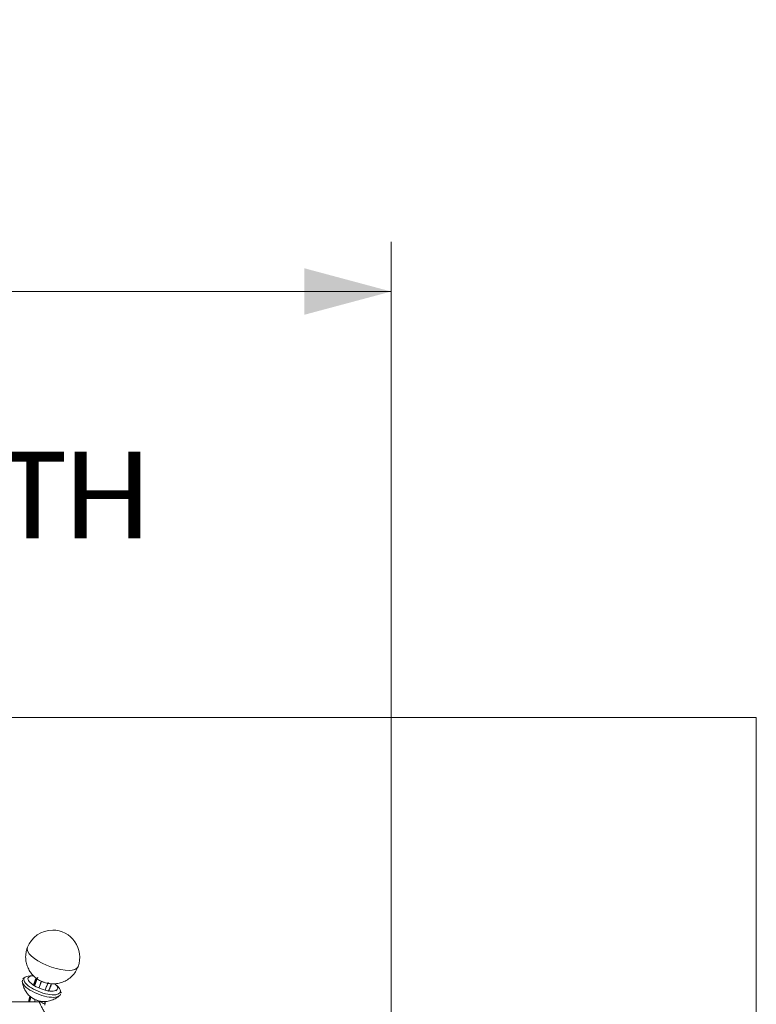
# Model space of a CAD drawing. Header units: millimetres. Extents: x -8 to 594, y 0 to 420.
# Tile 247 of 249: x 499 to 528, y 147 to 187. Entities that reach past the tile are written whole.
import ezdxf

# ---------------------------------------------------------------- set-up
doc = ezdxf.new("R2010")
doc.units = ezdxf.units.MM
doc.layers.add('1', color=7, linetype='Continuous', true_color=0xffffff)
doc.styles.add('Calibri', font='txt')
doc.dimstyles.get("Standard").update_dxf_attribs({"dimtxt": 0.18, "dimasz": 0.18, "dimexe": 0.18, "dimexo": 0.0625, "dimgap": 0.09, "dimtad": 0, "dimtih": 1, "dimtoh": 1, "dimdec": 4, "dimzin": 0, "dimdsep": 46, "dimtxsty": 'Standard', "dimcen": 0.09, "dimadec": 0, "dimazin": 0, "dimtfac": 1, "dimtdec": 4, "dimtofl": 0, "dimtmove": 0, "dimatfit": 3, "dimfxl": 0, "dimtolj": 1, "dimtzin": 0, "dimarcsym": 0})

# ---------------------------------------------------------------- blocks, each defined once
blk = doc.blocks.new('_U4')
at = {"layer": '1', "color": 18, "lineweight": 13}
for p, q in [((441.596, 117.449), (441.596, 177.888)), ((513.705, 117.449), (513.705, 177.888)), ((441.596, 175.888), (471.215, 175.888)), ((513.705, 175.888), (483.668, 175.888))]:
    blk.add_line(p, q, dxfattribs=at)
at = {"layer": '1', "color": 18}
for points in [[(441.596, 175.888), (445.096, 176.826), (445.096, 174.951)], [(513.705, 175.888), (510.205, 174.951), (510.205, 176.826)]]:
    blk.add_solid(points, dxfattribs=at)
at = {"layer": '1', "color": 18, "linetype": 'Continuous', "lineweight": 13, "char_height": 3.5, "attachment_point": 7, "line_spacing_factor": 1.399613, "style": 'Calibri'}
for s, insert in [('\\fCalibri|b0|i0;\\W1.0000;1.44', (472.901, 172.905)), ('\\fCalibri|b0|i0;\\W1.0000;DEFLATED TUBE WIDTH', (451.417, 165.895))]:
    blk.add_mtext(s, dxfattribs=dict(at, insert=insert))

msp = doc.modelspace()

# ---------------------------------------------------------------- linework, layer by layer
at = {"layer": '1', "color": 8, "linetype": 'Continuous', "lineweight": 18}
for q in [(427.058, 158.705), (528.43, 98.274)]:
    msp.add_line((528.43, 158.705), q, dxfattribs=at)
at = {"layer": '1', "color": 155, "linetype": 'Continuous', "lineweight": 13}
msp.add_line((501.076, 148.662), (501.076, 148.662), dxfattribs=at)
at = {"layer": '1', "color": 155, "linetype": 'Continuous', "lineweight": 18}
for p, q in [((499.268, 148.293), (499.148, 148.29)), ((500.242, 147.881), (500.153, 147.962)), ((499.516, 147.244), (455.781, 147.244))]:
    msp.add_line(p, q, dxfattribs=at)
for start, end in [(90, 159.48), (339.48, 90)]:
    msp.add_arc((500.054, 149.044), 1.092, start, end, dxfattribs=at)
at = {"layer": '1', "color": 155, "linetype": 'Continuous', "lineweight": 13}
for centre, major_axis, start_param, end_param in [((500.054, 149.044), (1.022, -0.383), 3.141511, 3.306445), ((500.054, 149.044), (1.022, -0.383), 3.306445, 6.283185), ((499.629, 147.909), (-0.735, 0.275), 0, 0.164852), ((499.629, 147.909), (-0.735, 0.275), 0.164852, 3.335505), ((499.629, 147.909), (-0.735, 0.275), 6.174817, 6.283185)]:
    msp.add_ellipse(centre, major_axis=major_axis, ratio=0.359903, start_param=start_param, end_param=end_param, dxfattribs=at)
at = {"layer": '1', "color": 155, "linetype": 'Continuous', "lineweight": 18}
for centre, major_axis, start_param, end_param in [((499.596, 147.821), (-0.763, 0.286), 0, 3.203558), ((499.596, 147.821), (-0.763, 0.286), 6.219978, 6.283185), ((499.629, 147.909), (-0.735, 0.275), 5.551408, 6.174817), ((499.657, 147.984), (-0.595, 0.223), 0, 3.306445), ((499.657, 147.984), (-0.595, 0.223), 5.551506, 6.283185), ((499.736, 148.195), (-0.428, 0.16), 1.334507, 1.633547), ((499.657, 147.984), (-0.595, 0.223), 3.306445, 3.873306), ((499.629, 147.909), (-0.735, 0.275), 3.335505, 3.873208), ((499.456, 147.447), (0.377, -0.141), 3.911594, 5.511745)]:
    msp.add_ellipse(centre, major_axis=major_axis, ratio=0.359903, start_param=start_param, end_param=end_param, dxfattribs=at)
for points, knots in [([(499.036, 149.424), (499.009, 149.36), (498.969, 149.221), (498.958, 149.002), (498.991, 148.788), (499.06, 148.598), (499.156, 148.434), (499.272, 148.295), (499.408, 148.18), (499.529, 148.102), (499.607, 148.072), (499.63, 148.064)], [0, 0, 0, 0, 0.124315, 0.265035, 0.395199, 0.516895, 0.63148, 0.74047, 0.846626, 0.956327, 1, 1, 1, 1]), ([(499.63, 148.064), (499.673, 148.043), (499.785, 147.999), (499.967, 147.967), (500.168, 147.967), (500.363, 148.001), (500.559, 148.076), (500.748, 148.195), (500.91, 148.358), (501.021, 148.519), (501.059, 148.628), (501.069, 148.665)], [0, 0, 0, 0, 0.080594, 0.206826, 0.313331, 0.423934, 0.543625, 0.670494, 0.801964, 0.93588, 1, 1, 1, 1]), ([(498.832, 148.045), (498.833, 148.027), (498.841, 147.945), (498.89, 147.808), (498.975, 147.649), (499.066, 147.531), (499.13, 147.473), (499.155, 147.453)], [0, 0, 0, 0, 0.076433, 0.358896, 0.620457, 0.86182, 1, 1, 1, 1]), ([(499.385, 147.32), (499.429, 147.302), (499.52, 147.271), (499.625, 147.253), (499.679, 147.251), (499.692, 147.251)], [0, 0, 0, 0, 0.399638, 0.856399, 1, 1, 1, 1]), ([(499.687, 147.255), (499.735, 147.253), (499.844, 147.258), (500.017, 147.303), (500.184, 147.379), (500.278, 147.452), (500.316, 147.486)], [0, 0, 0, 0, 0.205224, 0.479529, 0.778023, 1, 1, 1, 1]), ([(499.703, 147.161), (499.7, 147.164), (499.691, 147.173), (499.668, 147.194), (499.617, 147.224), (499.562, 147.243), (499.527, 147.241), (499.517, 147.24)], [0, 0, 0, 0, 0.157965, 0.430873, 0.653394, 0.89785, 1, 1, 1, 1])]:
    msp.add_open_spline(points, degree=3, knots=knots, dxfattribs=at)
for points, degree in [([(498.874, 148.197), (498.856, 148.187), (498.855, 148.164)], 2), ([(499.283, 147.929), (499.337, 148.075), (499.385, 148.205)], 2), ([(499.404, 148.189), (499.355, 148.057), (499.299, 147.907)], 2), ([(499.897, 147.676), (500.008, 147.972)], 1), ([(500.18, 147.694), (500.191, 147.701), (500.202, 147.709), (500.213, 147.717)], 3), ([(499.084, 147.244), (499.106, 147.356), (499.135, 147.466)], 2), ([(499.151, 147.458), (499.125, 147.365), (499.105, 147.271)], 2), ([(500.385, 147.591), (500.395, 147.618), (500.388, 147.645)], 2), ([(499.764, 147.26), (499.752, 147.207), (499.741, 147.155), (499.731, 147.103)], 3)]:
    msp.add_open_spline(points, degree=degree, dxfattribs=at)
at = {"layer": '1', "color": 155, "linetype": 'Continuous', "lineweight": 13}
for points in [[(499.45, 148.234), (499.409, 148.121), (499.367, 148.007), (499.325, 147.893)], [(499.499, 147.803), (499.53, 147.89), (499.561, 147.976), (499.593, 148.061)], [(499.503, 147.802), (499.534, 147.889), (499.566, 147.976), (499.597, 148.061)], [(499.748, 147.718), (499.788, 147.825), (499.83, 147.931), (499.873, 148.037)], [(499.752, 147.718), (499.792, 147.825), (499.834, 147.931), (499.877, 148.036)], [(499.875, 147.654), (499.915, 147.76), (499.956, 147.867), (499.998, 147.972)], [(499.342, 147.32), (499.335, 147.295), (499.328, 147.27), (499.322, 147.245)], [(499.326, 147.245), (499.333, 147.271), (499.339, 147.296), (499.346, 147.321)], [(499.6, 147.261), (499.597, 147.25), (499.594, 147.24), (499.592, 147.229)], [(499.603, 147.26), (499.6, 147.25), (499.598, 147.239), (499.595, 147.228)]]:
    msp.add_open_spline(points, degree=3, dxfattribs=at)
for points, knots in [([(499.178, 147.452), (499.167, 147.411), (499.149, 147.342), (499.132, 147.272), (499.126, 147.244)], [0, 0, 0, 0, 0.595365, 1, 1, 1, 1]), ([(501.069, 143.622), (501.051, 143.679), (501.032, 143.736), (500.995, 143.85), (500.976, 143.907), (500.938, 144.019), (500.899, 144.132), (500.84, 144.298), (500.779, 144.463), (500.718, 144.627), (500.676, 144.735), (500.649, 144.802), (500.641, 144.822), (500.633, 144.842), (500.628, 144.856), (500.625, 144.862), (500.612, 144.896), (500.602, 144.922), (500.57, 145.001), (500.527, 145.106), (500.463, 145.258), (500.4, 145.407), (500.336, 145.551), (500.294, 145.646), (500.252, 145.738), (500.231, 145.784), (500.2, 145.852), (500.189, 145.874), (500.174, 145.908), (500.169, 145.919), (500.161, 145.935), (500.158, 145.941), (500.153, 145.952), (500.13, 146.001), (500.087, 146.092), (500.028, 146.215), (499.97, 146.332), (499.934, 146.406), (499.898, 146.478), (499.88, 146.513), (499.845, 146.581), (499.829, 146.614), (499.796, 146.678), (499.78, 146.709), (499.76, 146.747), (499.755, 146.758), (499.749, 146.769), (499.745, 146.776), (499.743, 146.78), (499.734, 146.798), (499.727, 146.812), (499.705, 146.854), (499.678, 146.906), (499.641, 146.977), (499.608, 147.04), (499.59, 147.077), (499.572, 147.111), (499.564, 147.127), (499.55, 147.155), (499.544, 147.168), (499.536, 147.185), (499.533, 147.191), (499.53, 147.197), (499.53, 147.198), (499.529, 147.2), (499.527, 147.204), (499.526, 147.207), (499.521, 147.218), (499.518, 147.225), (499.514, 147.235), (499.513, 147.242), (499.514, 147.244), (499.515, 147.244)], [0, 0, 0, 0, 0.030545, 0.030545, 0.061089, 0.061089, 0.091634, 0.122178, 0.152723, 0.183268, 0.213812, 0.213812, 0.221448, 0.225267, 0.225267, 0.229085, 0.229085, 0.244357, 0.244357, 0.274901, 0.305446, 0.335991, 0.366535, 0.39708, 0.39708, 0.427625, 0.427625, 0.442897, 0.442897, 0.450533, 0.450533, 0.454351, 0.454351, 0.458169, 0.488714, 0.519258, 0.549803, 0.580348, 0.580348, 0.610892, 0.610892, 0.641437, 0.641437, 0.671981, 0.671981, 0.679618, 0.683436, 0.683436, 0.687254, 0.687254, 0.702526, 0.702526, 0.733071, 0.763615, 0.79416, 0.824704, 0.824704, 0.855249, 0.855249, 0.885794, 0.885794, 0.901066, 0.901066, 0.904884, 0.904884, 0.908702, 0.916338, 0.916338, 0.946883, 0.946883, 0.977428, 1, 1, 1, 1]), ([(499.751, 147.26), (499.748, 147.249), (499.74, 147.217), (499.733, 147.186), (499.728, 147.164)], [0, 0, 0, 0, 0.327747, 1, 1, 1, 1])]:
    msp.add_open_spline(points, degree=3, knots=knots, dxfattribs=at)

# ---------------------------------------------------------------- dimensions: what is measured, and where the dimension line sits
at = {"layer": '1', "color": 18, "linetype": 'Continuous', "lineweight": 13}
dim = msp.add_linear_dim(base=(513.705, 175.888), p1=(441.596, 117.449), p2=(513.705, 117.449), text=' <> \\P\\fCalibri|b0|i0;\\C18;{\\H1.00x;\\fCalibri|b0|i0;DEFLATED TUBE WIDTH\\fCalibri|b0|i0;}\\C18;', dimstyle='Standard', override={"dimtxt": 3.5, "dimasz": 3.5, "dimexe": 2, "dimexo": 0, "dimgap": 1.5, "dimtih": 0, "dimtoh": 0, "dimdec": 2, "dimlfac": 0.02, "dimdsep": 46, "dimlunit": 2, "dimtxsty": 'Calibri', "dimsah": 1, "dimse1": 0, "dimse2": 0, "dimsd1": 0, "dimsd2": 0, "dimclrd": 18, "dimclre": 18, "dimclrt": 18, "dimtol": 0, "dimtm": -0.1, "dimtfac": 1, "dimtdec": 2, "dimtofl": 1, "dimtmove": 0, "dimlwd": 13, "dimlwe": 13}, dxfattribs=at)
dim.commit()
dim.dimension.update_dxf_attribs({"geometry": '_U4', "text_midpoint": (477.442, 175.888), "dimtype": 160})

doc.saveas('drawing.dxf')
